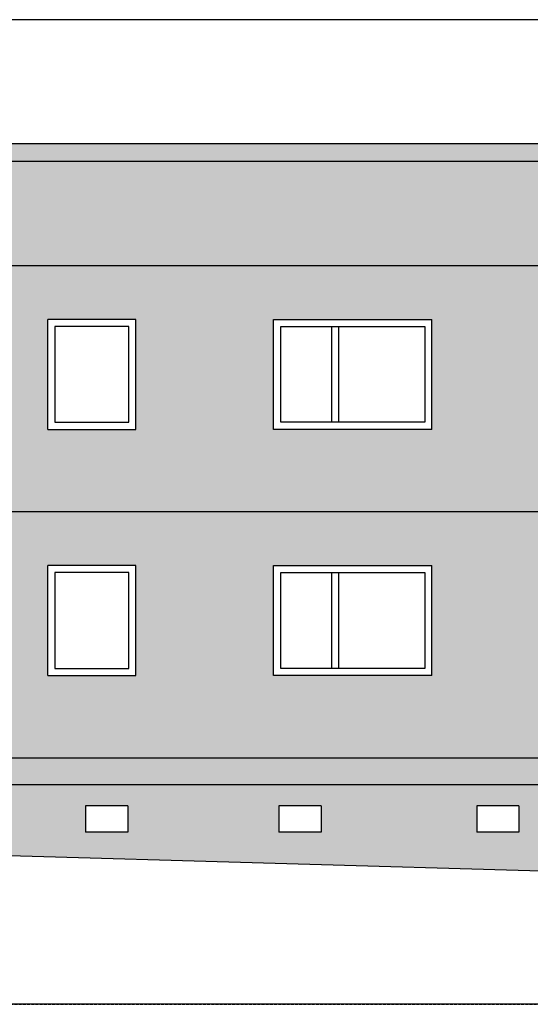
# Model space of a CAD drawing. Extents: x -112620 to -90450, y -13144 to 9644.
# Tile 10 of 34: x -95502 to -94921, y -7750 to -6630. Entities that reach past the tile are written whole.
import ezdxf

# ---------------------------------------------------------------- set-up
doc = ezdxf.new("R2010")
doc.units = 0
doc.header["$LTSCALE"] = 0.5
doc.header["$MEASUREMENT"] = 0
doc.linetypes.add('STRICHLINIE', pattern=[19.05, 12.7, -6.35])
for name, color, linetype in [('F30', 31, 'CONTINUOUS'), ('RAHMEN07', 5, 'CONTINUOUS'), ('SCHRAFF', 140, 'CONTINUOUS'), ('SCHRAFF1', 253, 'CONTINUOUS'), ('SCHRAFFB', 254, 'CONTINUOUS'), ('WÄRMEÜBER', 240, 'CONTINUOUS')]:
    doc.layers.add(name, color=color, linetype=linetype)

msp = doc.modelspace()

# ---------------------------------------------------------------- hatches: boundary and pattern name
at = {"layer": 'F30'}
h = msp.add_hatch(color=256, dxfattribs=at)
h.paths.add_polyline_path([(-96526.971, -6790.711), (-96526.971, -7499.711), (-96463.971, -7499.711), (-96463.971, -7469.711), (-96463.971, -7224.711), (-96473.971, -7224.711), (-96473.971, -7176.16), (-96223.971, -7176.16), (-96223.971, -7184.711), (-96217.971, -7184.711), (-96217.971, -7499.711), (-94673.971, -7499.711), (-94673.971, -6790.711)])
h.paths.add_polyline_path([(-95032.971, -6970.711), (-95032.971, -7095.711), (-95212.971, -7095.711), (-95212.971, -6970.711)], flags=16)
h.paths.add_polyline_path([(-94869.757, -6970.711), (-94769.757, -6970.711), (-94769.757, -7095.711), (-94869.757, -7095.711)], flags=16)
h.paths.add_polyline_path([(-95032.971, -7250.711), (-95032.971, -7375.711), (-95212.971, -7375.711), (-95212.971, -7250.711)], flags=16)
h.paths.add_polyline_path([(-94869.757, -7250.711), (-94769.757, -7250.711), (-94769.757, -7375.711), (-94869.757, -7375.711)], flags=16)
h.paths.add_polyline_path([(-95369.757, -6970.711), (-95369.757, -7095.711), (-95469.757, -7095.711), (-95469.757, -6970.711)], flags=16)
h.paths.add_polyline_path([(-95369.757, -7250.711), (-95369.757, -7375.711), (-95469.757, -7375.711), (-95469.757, -7250.711)], flags=16)
h.paths.add_polyline_path([(-95632.971, -6970.711), (-95632.971, -7095.711), (-95812.971, -7095.711), (-95812.971, -6970.711)], flags=16)
h.paths.add_polyline_path([(-95632.971, -7250.711), (-95632.971, -7375.711), (-95812.971, -7375.711), (-95812.971, -7250.711)], flags=16)
h.paths.add_polyline_path([(-95967.257, -6970.711), (-95967.257, -7095.711), (-96067.257, -7095.711), (-96067.257, -6970.711)], flags=16)
h.paths.add_polyline_path([(-95967.257, -7250.711), (-95967.257, -7375.711), (-96067.257, -7375.711), (-96067.257, -7250.711)], flags=16)
h.paths.add_polyline_path([(-96232.971, -6970.711), (-96232.971, -7095.711), (-96412.971, -7095.711), (-96412.971, -6970.711)], flags=16)
at = {"layer": 'SCHRAFF1'}
h = msp.add_hatch(color=256, dxfattribs=at)
h.paths.add_polyline_path([(-96526.971, -6770.711), (-96526.971, -6790.711), (-94673.971, -6790.711), (-94673.971, -6770.711)])
h.paths.add_polyline_path([(-96526.971, -6790.711), (-96526.971, -6770.711), (-97726.971, -6770.711), (-97726.971, -6790.711)])
at = {"layer": 'SCHRAFFB'}
h = msp.add_hatch(color=256, dxfattribs=at)
h.paths.add_polyline_path([(-96463.971, -7499.711), (-96526.971, -7499.711), (-96526.971, -7557.894), (-96463.971, -7559.711)])
h.paths.add_polyline_path([(-96443.971, -7224.711), (-96463.971, -7224.711), (-96463.971, -7469.711), (-96447.371, -7469.711), (-96447.371, -7369.711), (-96443.971, -7369.711)])
h.paths.add_polyline_path([(-96223.971, -7184.711), (-96473.971, -7184.711), (-96473.971, -7224.711), (-96223.971, -7224.711)])
h.paths.add_polyline_path([(-96233.971, -7224.711), (-96253.971, -7224.711), (-96253.971, -7369.711), (-96250.571, -7369.711), (-96250.571, -7469.711), (-96233.971, -7469.711)])
h.paths.add_polyline_path([(-94673.971, -7499.711), (-96217.971, -7499.711), (-96217.971, -7560.173), (-94673.971, -7604.711)])
h.paths.add_polyline_path([(-95806.971, -7523.966), (-95758.971, -7523.966), (-95758.971, -7553.966), (-95806.971, -7553.966)], flags=16)
h.paths.add_polyline_path([(-95581.971, -7523.966), (-95533.971, -7523.966), (-95533.971, -7553.966), (-95581.971, -7553.966)], flags=16)
h.paths.add_polyline_path([(-95426.971, -7523.966), (-95378.971, -7523.966), (-95378.971, -7553.966), (-95426.971, -7553.966)], flags=16)
h.paths.add_polyline_path([(-95206.971, -7523.966), (-95158.971, -7523.966), (-95158.971, -7553.966), (-95206.971, -7553.966)], flags=16)
h.paths.add_polyline_path([(-94981.971, -7523.966), (-94933.971, -7523.966), (-94933.971, -7553.966), (-94981.971, -7553.966)], flags=16)
h.paths.add_polyline_path([(-94826.971, -7523.966), (-94778.971, -7523.966), (-94778.971, -7553.966), (-94826.971, -7553.966)], flags=16)

# ---------------------------------------------------------------- linework, layer by layer
at = {"layer": 'RAHMEN07'}
msp.add_line((-96233.971, -7559.711), (-94673.971, -7604.711), dxfattribs=at)
at = {"layer": 'SCHRAFF'}
for p, q in [((-97726.971, -6770.711), (-94673.971, -6770.711)), ((-97726.971, -6790.711), (-94673.971, -6790.711)), ((-95469.757, -7095.711), (-95469.757, -6970.711)), ((-95369.757, -6970.711), (-95469.757, -6970.711)), ((-95369.757, -7095.711), (-95369.757, -6970.711)), ((-95212.971, -6970.711), (-95032.971, -6970.711)), ((-95212.971, -7095.711), (-95212.971, -6970.711)), ((-95032.971, -7095.711), (-95032.971, -6970.711)), ((-95377.757, -6978.711), (-95461.757, -6978.711)), ((-95461.757, -6978.711), (-95461.757, -7087.711)), ((-95377.757, -7087.711), (-95377.757, -6978.711)), ((-95204.971, -6978.711), (-95040.971, -6978.711)), ((-95204.971, -7087.711), (-95204.971, -6978.711)), ((-95146.628, -7087.711), (-95146.628, -6978.711)), ((-95138.628, -7087.711), (-95138.628, -6978.711)), ((-95040.971, -6978.711), (-95040.971, -7087.711)), ((-95461.757, -7087.711), (-95377.757, -7087.711)), ((-95040.971, -7087.711), (-95204.971, -7087.711)), ((-95469.757, -7095.711), (-95369.757, -7095.711)), ((-95032.971, -7095.711), (-95212.971, -7095.711)), ((-95469.757, -7375.711), (-95469.757, -7250.711)), ((-95369.757, -7250.711), (-95469.757, -7250.711)), ((-95369.757, -7375.711), (-95369.757, -7250.711)), ((-95212.971, -7250.711), (-95032.971, -7250.711)), ((-95212.971, -7375.711), (-95212.971, -7250.711)), ((-95032.971, -7375.711), (-95032.971, -7250.711)), ((-95377.757, -7258.711), (-95461.757, -7258.711)), ((-95461.757, -7258.711), (-95461.757, -7367.711)), ((-95377.757, -7367.711), (-95377.757, -7258.711)), ((-95204.971, -7258.711), (-95040.971, -7258.711)), ((-95204.971, -7367.711), (-95204.971, -7258.711)), ((-95146.628, -7367.711), (-95146.628, -7258.711)), ((-95138.628, -7367.711), (-95138.628, -7258.711)), ((-95040.971, -7258.711), (-95040.971, -7367.711)), ((-95461.757, -7367.711), (-95377.757, -7367.711)), ((-95040.971, -7367.711), (-95204.971, -7367.711)), ((-95469.757, -7375.711), (-95369.757, -7375.711)), ((-95032.971, -7375.711), (-95212.971, -7375.711)), ((-96217.971, -7499.711), (-92486.971, -7499.711)), ((-95378.971, -7523.966), (-95426.971, -7523.966)), ((-95426.971, -7523.966), (-95426.971, -7553.966)), ((-95378.971, -7523.966), (-95378.971, -7553.966)), ((-95158.971, -7523.966), (-95206.971, -7523.966)), ((-95206.971, -7523.966), (-95206.971, -7553.966)), ((-95158.971, -7523.966), (-95158.971, -7553.966)), ((-94933.971, -7523.966), (-94981.971, -7523.966)), ((-94981.971, -7523.966), (-94981.971, -7553.966)), ((-94933.971, -7523.966), (-94933.971, -7553.966)), ((-95378.971, -7553.966), (-95426.971, -7553.966)), ((-95158.971, -7553.966), (-95206.971, -7553.966)), ((-94933.971, -7553.966), (-94981.971, -7553.966))]:
    msp.add_line(p, q, dxfattribs=at)
at = {"layer": 'SCHRAFF', "linetype": 'STRICHLINIE', "ltscale": 0.5}
msp.add_line((-97726.971, -7749.711), (-90993.971, -7749.711), dxfattribs=at)
at = {"layer": 'WÄRMEÜBER'}
for p, q in [((-90993.971, -6629.711), (-97726.971, -6629.711)), ((-90993.971, -6909.711), (-97726.971, -6909.711)), ((-90993.971, -7189.711), (-97726.971, -7189.711)), ((-90993.971, -7469.711), (-97726.971, -7469.711)), ((-90993.971, -7749.711), (-97726.971, -7749.711))]:
    msp.add_line(p, q, dxfattribs=at)

doc.saveas('drawing.dxf')
